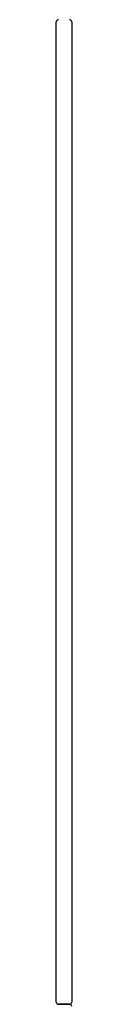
# Model space of a CAD drawing. Header units: metres. Extents: x 15.7 to 54.8, y -39.7 to 1.1.
# Tile 143 of 256: x 37.7453 to 37.7593, y -31.6538 to -30.7658. Entities that reach past the tile are written whole.
import ezdxf

# ---------------------------------------------------------------- set-up
doc = ezdxf.new("R2010")
doc.units = ezdxf.units.M
doc.header["$MEASUREMENT"] = 0
doc.layers.add('2D', color=252, linetype='Continuous')

# ---------------------------------------------------------------- blocks, each defined once
blk = doc.blocks.new('2D_QYOS_600')
for p, q in [((2.42604, -1.855), (2.42604, -0.971)), ((2.44004, -0.971), (2.44004, -1.855)), ((2.42804, -1.857), (2.43804, -1.857)), ((2.43804, -1.857), (2.42804, -1.857))]:
    blk.add_line(p, q)
for centre, start, end in [((2.42804, -0.971), 90, 180), ((2.43804, -0.971), 0, 90), ((2.42804, -1.855), 180, 270), ((2.43804, -1.855), 270, 360), ((2.43804, -1.859), 0, 90)]:
    blk.add_arc(centre, 0.002, start, end)

msp = doc.modelspace()

# ---------------------------------------------------------------- block references
at = {"layer": '2D'}
msp.add_blockref('2D_QYOS_600', (35.31925, -29.79677), dxfattribs=at)

doc.saveas('drawing.dxf')
